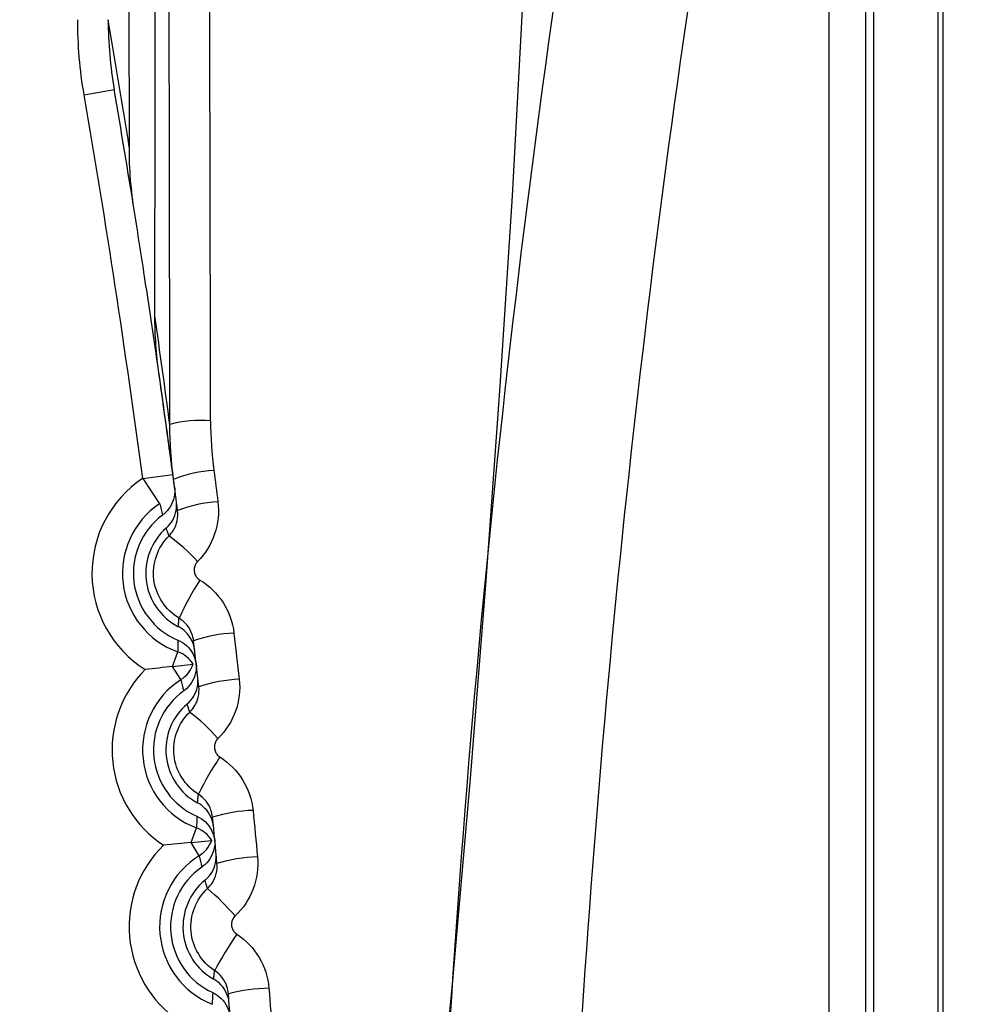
# Model space of a CAD drawing. Header units: millimetres. Extents: x -3.03 to 0.78, y -0.23 to 0.59.
# Tile 27 of 165: x 0.1028 to 0.10746, y 0.10473 to 0.10957. Entities that reach past the tile are written whole.
import ezdxf

# ---------------------------------------------------------------- set-up
doc = ezdxf.new("R2010")
doc.units = ezdxf.units.MM

msp = doc.modelspace()

# ---------------------------------------------------------------- linework, layer by layer
at = {"color": 7, "linetype": 'Continuous', "lineweight": 25}
for p, q in [((0.106999, 0.100678), (0.106999, 0.11563)), ((0.10734, 0.100969), (0.10734, 0.11563)), ((0.107314, 0.111952), (0.107314, 0.100943)), ((0.103114, 0.1092), (0.103262, 0.109225)), ((0.103402, 0.107312), (0.10355, 0.107332)), ((0.103402, 0.107312), (0.103485, 0.107187)), ((0.103549, 0.106387), (0.103575, 0.10646)), ((0.103549, 0.106387), (0.10365, 0.106399)), ((0.10359, 0.106323), (0.103549, 0.106387)), ((0.10364, 0.105521), (0.103667, 0.105593)), ((0.10364, 0.105521), (0.103742, 0.105531)), ((0.10368, 0.105456), (0.10364, 0.105521))]:
    msp.add_line(p, q, dxfattribs=at)
for centre, radius, start, end in [((0.109205, 0.105191), 0.0227040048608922, 349.82783, 105.382701), ((0.109204, 0.105225), 0.0216693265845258, 352.110539, 103.304865), ((0.1092, 0.105389), 0.01502517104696, 109.29618, 247.079707), ((0.1092, 0.10538), 0.0147499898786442, 110.426812, 246.626965), ((0.1092, 0.10538), 0.01, 127.844358, 234.517539), ((0.1092, 0.10538), 0.0078554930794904, 141.149358, 223.740717), ((0.051987, 0.10074), 0.052, 9.07516, 9.774698), ((0.053987, 0.10074), 0.05, 9.071329, 9.770446), ((0.053987, 0.10074), 0.04985, 7.575363, 9.770446), ((0.051987, 0.10074), 0.052, 7.554739, 8.150952), ((0.053987, 0.10074), 0.05, 7.546931, 8.146216), ((0.103688, 0.107012), 0.0005855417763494, 85.347419, 105.0937), ((0.10378, 0.106756), 0.0005961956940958, 92.678964, 112.289967), ((0.103713, 0.106846), 0.0005606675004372, 123.76807, 237.740784), ((0.103713, 0.106846), 0.0004106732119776, 123.76807, 250.23193), ((0.105961, 0.107801), 0.0025503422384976, 193.923167, 195.212109), ((0.1038, 0.106589), 0.0006087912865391, 92.606278, 111.794439), ((0.103713, 0.106846), 0.0003569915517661, 126.797747, 247.202253), ((0.103713, 0.106846), 0.0002959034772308, 131.313303, 242.686697), ((0.103062, 0.106358), 0.0008187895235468, 41.84114, 55.074948), ((0.104806, 0.106076), 0.0013422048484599, 146.724096, 155.871777), ((0.106126, 0.106463), 0.0025514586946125, 178.788173, 180.076551), ((0.103878, 0.105883), 0.0006692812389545, 92.306591, 109.698848), ((0.103524, 0.106318), 0.00014999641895, 32.42368, 70.234361), ((0.103812, 0.105977), 0.0005606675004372, 135.259216, 236.740784), ((0.103509, 0.106449), 0.0001499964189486, 302.765639, 340.57632), ((0.103812, 0.105977), 0.0004106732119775, 122.76807, 249.23193), ((0.106076, 0.106893), 0.0025503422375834, 192.923167, 194.212109), ((0.103904, 0.105631), 0.0006939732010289, 92.203372, 108.957278), ((0.103812, 0.105977), 0.0003569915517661, 125.797747, 246.202253), ((0.103812, 0.105977), 0.0002959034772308, 130.313303, 241.686697), ((0.103041, 0.10539), 0.0009736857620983, 41.35818, 52.559367), ((0.105021, 0.105105), 0.00149529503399, 145.936816, 154.064581), ((0.106218, 0.105552), 0.0025514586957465, 177.788173, 179.076551), ((0.103971, 0.104903), 0.0007767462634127, 91.915966, 106.838536), ((0.103614, 0.105453), 0.0001499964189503, 31.42368, 69.234361), ((0.103896, 0.105107), 0.0005606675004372, 134.259216, 235.740784), ((0.103601, 0.105584), 0.0001499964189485, 301.765639, 339.57632), ((0.103896, 0.105107), 0.0004106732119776, 121.76807, 248.23193), ((0.106175, 0.105983), 0.002550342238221, 191.923167, 193.212109), ((0.103992, 0.104639), 0.0008116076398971, 91.816026, 106.083246), ((0.103896, 0.105107), 0.0003569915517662, 124.797747, 245.202253), ((0.103896, 0.105107), 0.0002959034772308, 129.313303, 240.686697), ((0.102956, 0.104381), 0.0011911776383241, 40.861636, 50.081702), ((0.105273, 0.104091), 0.0017148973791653, 145.178327, 152.194012), ((0.106294, 0.10464), 0.00255145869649, 176.788173, 178.076551), ((0.104048, 0.103874), 0.000931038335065, 91.539486, 103.944291)]:
    msp.add_arc(centre, radius, start, end, dxfattribs=at)
at = {"color": 9, "linetype": 'Continuous', "lineweight": 25}
msp.add_arc((0.1092, 0.10538), 0.0144499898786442, 110.426812, 246.111866, dxfattribs=at)
at = {"color": 7, "linetype": 'Continuous', "lineweight": 25}
for centre, major_axis, ratio, end_param in [((0.102414, 0.100629), (5.551115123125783e-17, 0.07625), 0.017409, 4.938987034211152), ((0.102214, 0.100629), (2.775557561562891e-17, 0.07604999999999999), 0.017455, 4.938987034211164)]:
    msp.add_ellipse(centre, major_axis=major_axis, ratio=ratio, start_param=4.803871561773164, end_param=end_param, dxfattribs=at)
for points, knots in [([(0.1033176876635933, 0.0925874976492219), (0.1033176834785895, 0.0925874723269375), (0.1033176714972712, 0.092587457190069), (0.1033176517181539, 0.0925874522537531), (0.0215276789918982, 0.0721749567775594), (0.1206233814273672, 0.1972993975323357), (0.1033176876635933, 0.0925874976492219)], [0, 0, 0, 0, 2.9019377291e-06, 2.9019377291e-06, 2.9019377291e-06, 2.9598412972e-06, 2.9598412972e-06, 2.9598412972e-06, 2.9598412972e-06]), ([(0.1150824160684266, 0.0925874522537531), (0.1150823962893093, 0.092587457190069), (0.115082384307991, 0.0925874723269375), (0.1150823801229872, 0.0925874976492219), (0.0977766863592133, 0.1972993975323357), (0.1968723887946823, 0.0721749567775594), (0.1150824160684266, 0.0925874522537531)], [0, 0, 0, 0, 2.9019377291e-06, 2.9019377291e-06, 2.9019377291e-06, 2.9598412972e-06, 2.9598412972e-06, 2.9598412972e-06, 2.9598412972e-06]), ([(0.103348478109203, 0.0905058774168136), (0.103037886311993, 0.0906248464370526), (0.1021495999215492, 0.0909650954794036), (0.1008021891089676, 0.0917216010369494), (0.0993250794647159, 0.0927440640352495), (0.0979737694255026, 0.0939315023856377), (0.0967638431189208, 0.0952624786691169), (0.0957126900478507, 0.0967221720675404), (0.0948287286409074, 0.0982889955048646), (0.0941275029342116, 0.0999463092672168), (0.093701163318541, 0.1013918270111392), (0.0934628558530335, 0.1025453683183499), (0.0932842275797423, 0.1037401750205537), (0.0931897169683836, 0.105240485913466), (0.0932659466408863, 0.1067460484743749), (0.0934231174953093, 0.1079137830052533), (0.0936501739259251, 0.1091007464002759), (0.094057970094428, 0.1105481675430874), (0.0946286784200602, 0.1119440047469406), (0.0951638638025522, 0.1129941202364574), (0.095771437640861, 0.114039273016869), (0.09663577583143, 0.1152700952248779), (0.0976367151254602, 0.116398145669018), (0.098489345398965, 0.1172115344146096), (0.0994085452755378, 0.117996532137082), (0.100534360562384, 0.1187992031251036), (0.1018872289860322, 0.1195802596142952), (0.1027493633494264, 0.1199568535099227), (0.1031821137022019, 0.1201458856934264)], [0, 0, 0, 0, 0.0262290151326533, 0.0750144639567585, 0.121436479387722, 0.167858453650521, 0.2166639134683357, 0.2631138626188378, 0.3095636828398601, 0.3583989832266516, 0.4048695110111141, 0.4282931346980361, 0.4513578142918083, 0.5002146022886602, 0.5466997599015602, 0.5701308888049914, 0.5932027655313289, 0.642075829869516, 0.6885700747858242, 0.7120059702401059, 0.7350820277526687, 0.783967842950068, 0.8304440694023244, 0.8538708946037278, 0.8769380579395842, 0.925806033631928, 0.9627581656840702, 1, 1, 1, 1]), ([(0.1040808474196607, 0.1195359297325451), (0.1038500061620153, 0.1194483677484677), (0.1028406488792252, 0.1190655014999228), (0.1011170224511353, 0.1181597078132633), (0.099096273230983, 0.1166328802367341), (0.0973459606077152, 0.1147681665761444), (0.095945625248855, 0.1126562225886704), (0.0949101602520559, 0.1103174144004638), (0.0942874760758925, 0.1078596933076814), (0.0940844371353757, 0.1053086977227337), (0.0943107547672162, 0.1027823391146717), (0.0949641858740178, 0.1003069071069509), (0.0960149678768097, 0.0979981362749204), (0.0974507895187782, 0.0958767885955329), (0.099210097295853, 0.0940537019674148), (0.1011865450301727, 0.0925539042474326), (0.1026463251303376, 0.0918768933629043), (0.103348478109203, 0.0915512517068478)], [0, 0, 0, 0, 0.0205773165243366, 0.0899746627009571, 0.1613841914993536, 0.2307908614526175, 0.3022076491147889, 0.3716620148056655, 0.4431282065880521, 0.5126232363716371, 0.584132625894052, 0.6536436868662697, 0.7251714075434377, 0.7946661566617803, 0.8661785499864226, 0.9356319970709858, 1, 1, 1, 1]), ([(0.1047885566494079, 0.1006073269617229), (0.1047877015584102, 0.1030777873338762), (0.1049297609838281, 0.1055337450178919), (0.1054937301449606, 0.1104172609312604), (0.105913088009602, 0.1128211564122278), (0.1064611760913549, 0.1151835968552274)], [0, 0, 0, 0, 0.5, 0.5, 1, 1, 1, 1]), ([(0.106779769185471, 0.1135355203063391), (0.1065583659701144, 0.112483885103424), (0.1063631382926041, 0.111424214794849), (0.1060264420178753, 0.1092883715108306), (0.1058848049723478, 0.1082103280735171), (0.105544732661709, 0.1049668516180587), (0.1054305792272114, 0.1027916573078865), (0.105431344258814, 0.1006076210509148)], [0, 0, 0, 0, 0.2499999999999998, 0.2499999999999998, 0.4999999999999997, 0.4999999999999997, 1, 1, 1, 1]), ([(0.1067800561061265, 0.1006379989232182), (0.1067800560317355, 0.1031520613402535), (0.1067800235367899, 0.1056661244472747), (0.1067799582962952, 0.1081801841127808), (0.106779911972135, 0.1099652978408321), (0.1067798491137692, 0.1117504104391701), (0.106779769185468, 0.11353552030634)], [0, 0, 0, 0, 0.0075421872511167, 0.0075421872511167, 0.0075421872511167, 0.0128975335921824, 0.0128975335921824, 0.0128975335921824, 0.0128975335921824]), ([(0.1069583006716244, 0.113536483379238), (0.1069583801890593, 0.1117512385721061), (0.1069584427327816, 0.1099659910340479), (0.1069584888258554, 0.1081807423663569), (0.1069585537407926, 0.1056664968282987), (0.1069585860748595, 0.1031522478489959), (0.1069585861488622, 0.1006379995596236)], [0.0020930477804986, 0.0020930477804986, 0.0020930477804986, 0.0020930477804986, 0.0074487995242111, 0.0074487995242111, 0.0074487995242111, 0.0149915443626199, 0.0149915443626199, 0.0149915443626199, 0.0149915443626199]), ([(0.1035584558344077, 0.1072716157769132), (0.1035433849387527, 0.1073843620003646), (0.1035203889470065, 0.1075563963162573), (0.1034886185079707, 0.1077820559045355), (0.1034553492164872, 0.1080130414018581), (0.1034139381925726, 0.108291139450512), (0.1033782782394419, 0.1085172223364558), (0.1033615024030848, 0.1086235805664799)], [0, 0, 0, 0, 0.2525353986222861, 0.3853322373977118, 0.5037462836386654, 0.7665428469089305, 1, 1, 1, 1]), ([(0.1035584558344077, 0.107271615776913), (0.1035606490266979, 0.1072549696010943), (0.1035599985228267, 0.1072377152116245), (0.1035565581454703, 0.1072212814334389), (0.1035531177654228, 0.1072048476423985), (0.1035467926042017, 0.1071887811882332), (0.1035381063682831, 0.1071744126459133), (0.1035294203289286, 0.1071600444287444), (0.1035181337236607, 0.1071469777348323), (0.1035051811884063, 0.1071362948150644), (0.1035033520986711, 0.1071347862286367), (0.1035014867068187, 0.1071333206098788), (0.1034995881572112, 0.1071319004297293)], [0, 0, 0, 0, 5.03701037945e-05, 5.03701037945e-05, 5.03701037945e-05, 0.0001007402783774, 0.0001007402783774, 0.0001007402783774, 0.0001511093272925, 0.0001511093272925, 0.0001511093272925, 0.000158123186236, 0.000158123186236, 0.000158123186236, 0.000158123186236]), ([(0.1035180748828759, 0.107068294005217), (0.1035306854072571, 0.1070793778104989), (0.1035415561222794, 0.1070927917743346), (0.1035497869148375, 0.1071074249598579), (0.1035580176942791, 0.107122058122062), (0.1035638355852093, 0.1071383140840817), (0.1035667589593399, 0.1071548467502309), (0.1035694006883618, 0.1071697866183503), (0.103569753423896, 0.1071853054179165), (0.1035677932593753, 0.1072003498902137)], [0, 0, 0, 0, 5.03674952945e-05, 5.03674952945e-05, 5.03674952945e-05, 0.0001007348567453, 0.0001007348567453, 0.0001007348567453, 0.000146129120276, 0.000146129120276, 0.000146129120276, 0.000146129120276]), ([(0.1035309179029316, 0.1070290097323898), (0.1035393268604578, 0.1070374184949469), (0.1035467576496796, 0.107046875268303), (0.1035529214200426, 0.1070569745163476), (0.1035617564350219, 0.1070714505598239), (0.1035681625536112, 0.1070876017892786), (0.1035716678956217, 0.1071040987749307), (0.1035751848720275, 0.1071206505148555), (0.1035758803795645, 0.1071379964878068), (0.1035737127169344, 0.1071547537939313)], [0, 0, 0, 0, 3.60487901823e-05, 3.60487901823e-05, 3.60487901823e-05, 8.80885619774e-05, 8.80885619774e-05, 8.80885619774e-05, 0.0001402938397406, 0.0001402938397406, 0.0001402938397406, 0.0001402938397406]), ([(0.1035309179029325, 0.1070290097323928), (0.1035305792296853, 0.107029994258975), (0.1035302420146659, 0.1070309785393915), (0.1035299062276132, 0.1070319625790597), (0.1035277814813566, 0.1070381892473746), (0.1035257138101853, 0.107044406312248), (0.103523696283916, 0.1070506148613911), (0.1035229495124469, 0.1070529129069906), (0.1035222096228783, 0.1070552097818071), (0.103521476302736, 0.107057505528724), (0.1035203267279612, 0.1070611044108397), (0.103519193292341, 0.1070647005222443), (0.1035180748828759, 0.107068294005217)], [0.0001872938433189, 0.0001872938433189, 0.0001872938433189, 0.0001872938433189, 0.0005091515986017, 0.0005091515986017, 0.0005091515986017, 0.0025457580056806, 0.0025457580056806, 0.0025457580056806, 0.0032995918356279, 0.0032995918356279, 0.0032995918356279, 0.0044813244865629, 0.0044813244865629, 0.0044813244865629, 0.0044813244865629]), ([(0.1035806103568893, 0.1066244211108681), (0.1035128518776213, 0.1066650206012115), (0.1034665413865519, 0.1067369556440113), (0.1034474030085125, 0.1068918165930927), (0.1034750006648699, 0.1069732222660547), (0.1035309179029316, 0.1070290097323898)], [0, 0, 0, 0, 0.5, 0.5, 1, 1, 1, 1]), ([(0.1036721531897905, 0.1069038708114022), (0.1036703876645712, 0.1069021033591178), (0.1036687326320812, 0.1069002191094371), (0.1036672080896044, 0.1068982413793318), (0.1036631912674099, 0.1068930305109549), (0.1036600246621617, 0.1068870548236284), (0.1036579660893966, 0.1068808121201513), (0.103655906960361, 0.1068745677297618), (0.1036548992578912, 0.1068678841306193), (0.1036550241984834, 0.1068613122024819), (0.1036551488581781, 0.106854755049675), (0.103656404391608, 0.1068481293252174), (0.1036586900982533, 0.1068419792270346), (0.1036609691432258, 0.1068358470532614), (0.1036643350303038, 0.1068300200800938), (0.1036685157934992, 0.106824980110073), (0.1036726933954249, 0.1068199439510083), (0.1036778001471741, 0.1068155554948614), (0.1036834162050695, 0.1068121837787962)], [0, 0, 0, 0, 7.5073545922e-06, 7.5073545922e-06, 7.5073545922e-06, 2.75320039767e-05, 2.75320039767e-05, 2.75320039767e-05, 4.75608685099e-05, 4.75608685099e-05, 4.75608685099e-05, 6.75435182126e-05, 6.75435182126e-05, 6.75435182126e-05, 8.74677456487e-05, 8.74677456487e-05, 8.74677456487e-05, 0.0001073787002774, 0.0001073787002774, 0.0001073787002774, 0.0001073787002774]), ([(0.1035776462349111, 0.1065831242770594), (0.1035777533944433, 0.1065849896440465), (0.1035778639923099, 0.1065868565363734), (0.1035779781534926, 0.1065887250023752), (0.1035784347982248, 0.1065961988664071), (0.1035789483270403, 0.1066036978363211), (0.1035795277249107, 0.10661122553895), (0.1035797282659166, 0.1066138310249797), (0.1035799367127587, 0.1066164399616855), (0.103580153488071, 0.106619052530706), (0.1035803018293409, 0.106620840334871), (0.1035804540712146, 0.1066226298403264), (0.1035806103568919, 0.1066244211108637)], [0, 0, 0, 0, 0.0005866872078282, 0.0005866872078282, 0.0005866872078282, 0.0029334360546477, 0.0029334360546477, 0.0029334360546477, 0.003745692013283, 0.003745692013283, 0.003745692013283, 0.0043015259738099, 0.0043015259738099, 0.0043015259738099, 0.0043015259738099]), ([(0.1036524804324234, 0.1065132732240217), (0.1036510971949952, 0.106525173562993), (0.1036482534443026, 0.1065369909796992), (0.1036440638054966, 0.1065482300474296), (0.1036382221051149, 0.1065639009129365), (0.1036295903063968, 0.1065788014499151), (0.1036188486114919, 0.1065917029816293), (0.1036081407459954, 0.1066045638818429), (0.1035950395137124, 0.1066157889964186), (0.1035806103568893, 0.1066244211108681)], [0, 0, 0, 0, 3.64334228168e-05, 3.64334228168e-05, 3.64334228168e-05, 8.7586644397e-05, 8.7586644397e-05, 8.7586644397e-05, 0.0001385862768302, 0.0001385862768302, 0.0001385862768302, 0.0001385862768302]), ([(0.1036578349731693, 0.1064670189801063), (0.1036559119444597, 0.1064836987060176), (0.1036510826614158, 0.1065002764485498), (0.1036437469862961, 0.106515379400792), (0.1036364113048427, 0.1065304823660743), (0.1036263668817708, 0.1065445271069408), (0.1036144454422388, 0.1065563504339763), (0.1036036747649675, 0.1065670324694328), (0.1035911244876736, 0.1065761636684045), (0.1035776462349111, 0.1065831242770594)], [0, 0, 0, 0, 5.0370642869e-05, 5.0370642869e-05, 5.0370642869e-05, 0.0001007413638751, 0.0001007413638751, 0.0001007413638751, 0.0001461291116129, 0.0001461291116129, 0.0001461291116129, 0.0001461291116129]), ([(0.1035750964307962, 0.1065169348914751), (0.1035905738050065, 0.1065104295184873), (0.1036051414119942, 0.1065011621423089), (0.1036175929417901, 0.106489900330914), (0.1036300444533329, 0.1064786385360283), (0.103640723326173, 0.1064650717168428), (0.1036487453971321, 0.1064503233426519), (0.1036567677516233, 0.1064355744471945), (0.1036623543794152, 0.106419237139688), (0.1036650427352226, 0.1064026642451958), (0.1036651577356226, 0.1064019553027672), (0.1036652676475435, 0.1064012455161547), (0.1036653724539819, 0.1064005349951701)], [0, 0, 0, 0, 5.03668632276e-05, 5.03668632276e-05, 5.03668632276e-05, 0.0001007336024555, 0.0001007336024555, 0.0001007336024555, 0.0001511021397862, 0.0001511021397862, 0.0001511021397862, 0.0001532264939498, 0.0001532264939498, 0.0001532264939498, 0.0001532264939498]), ([(0.1036653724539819, 0.1064005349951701), (0.1036665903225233, 0.1063854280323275), (0.103665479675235, 0.106369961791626), (0.1036621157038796, 0.1063551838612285), (0.1036583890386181, 0.106338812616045), (0.1036517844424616, 0.106322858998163), (0.1036428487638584, 0.1063086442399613), (0.1036339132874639, 0.1062944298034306), (0.1036224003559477, 0.1062815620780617), (0.1036092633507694, 0.1062711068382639), (0.10360740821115, 0.1062696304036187), (0.1036055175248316, 0.1062681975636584), (0.1036035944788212, 0.1062668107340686)], [4.9084115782e-06, 4.9084115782e-06, 4.9084115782e-06, 4.9084115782e-06, 5.03701037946e-05, 5.03701037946e-05, 5.03701037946e-05, 0.0001007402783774, 0.0001007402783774, 0.0001007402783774, 0.0001511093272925, 0.0001511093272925, 0.0001511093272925, 0.000158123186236, 0.000158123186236, 0.000158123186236, 0.000158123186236]), ([(0.1036209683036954, 0.1062028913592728), (0.1036337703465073, 0.1062137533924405), (0.1036448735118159, 0.1062269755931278), (0.1036533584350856, 0.106241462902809), (0.1036618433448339, 0.1062559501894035), (0.1036679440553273, 0.1062721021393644), (0.103671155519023, 0.1062885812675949), (0.1036740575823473, 0.1063034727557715), (0.1036746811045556, 0.1063189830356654), (0.1036729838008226, 0.1063340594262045)], [0, 0, 0, 0, 5.03674952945e-05, 5.03674952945e-05, 5.03674952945e-05, 0.0001007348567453, 0.0001007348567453, 0.0001007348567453, 0.000146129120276, 0.000146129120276, 0.000146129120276, 0.000146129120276]), ([(0.1036333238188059, 0.1061627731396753), (0.1036418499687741, 0.1061710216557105), (0.1036494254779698, 0.1061803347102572), (0.1036557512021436, 0.1061903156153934), (0.1036648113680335, 0.1062046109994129), (0.1036714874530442, 0.1062206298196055), (0.1036752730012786, 0.1062370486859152), (0.1036790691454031, 0.106253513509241), (0.1036800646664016, 0.106270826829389), (0.1036781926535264, 0.1062875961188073)], [0, 0, 0, 0, 3.5862272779e-05, 3.5862272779e-05, 3.5862272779e-05, 8.75959929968e-05, 8.75959929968e-05, 8.75959929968e-05, 0.0001394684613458, 0.0001394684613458, 0.0001394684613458, 0.0001394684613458]), ([(0.1036333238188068, 0.1061627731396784), (0.1036330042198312, 0.1061637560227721), (0.1036326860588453, 0.1061647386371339), (0.1036323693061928, 0.1061657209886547), (0.1036303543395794, 0.106171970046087), (0.1036283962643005, 0.1061782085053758), (0.1036264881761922, 0.1061844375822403), (0.1036257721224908, 0.1061867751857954), (0.1036250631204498, 0.1061891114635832), (0.10362436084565, 0.1061914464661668), (0.1036232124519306, 0.1061952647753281), (0.1036220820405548, 0.1061990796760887), (0.1036209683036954, 0.1062028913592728)], [0.0001885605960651, 0.0001885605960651, 0.0001885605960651, 0.0001885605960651, 0.00050797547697, 0.00050797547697, 0.00050797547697, 0.0025398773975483, 0.0025398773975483, 0.0025398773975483, 0.0033023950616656, 0.0033023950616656, 0.0033023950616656, 0.0045493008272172, 0.0045493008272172, 0.0045493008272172, 0.0045493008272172]), ([(0.1036758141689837, 0.105758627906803), (0.103609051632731, 0.1058003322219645), (0.1035642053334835, 0.1058728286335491), (0.1035478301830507, 0.1060274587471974), (0.1035766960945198, 0.1061080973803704), (0.1036333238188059, 0.1061627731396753)], [0, 0, 0, 0, 0.5, 0.5, 1, 1, 1, 1]), ([(0.1037722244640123, 0.1060330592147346), (0.1037704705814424, 0.1060313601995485), (0.1037688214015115, 0.1060295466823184), (0.1037672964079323, 0.10602764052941), (0.1037632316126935, 0.1060225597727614), (0.1037599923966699, 0.1060167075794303), (0.103757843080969, 0.1060105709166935), (0.1037556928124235, 0.1060044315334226), (0.1037545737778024, 0.1059978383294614), (0.1037545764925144, 0.1059913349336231), (0.1037545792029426, 0.1059848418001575), (0.1037557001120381, 0.105978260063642), (0.1037578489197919, 0.1059721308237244), (0.1037599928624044, 0.1059660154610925), (0.1037632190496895, 0.1059601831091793), (0.1037672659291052, 0.1059551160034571), (0.1037713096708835, 0.1059500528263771), (0.1037762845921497, 0.1059456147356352), (0.1037817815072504, 0.1059421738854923)], [0, 0, 0, 0, 7.3345717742e-06, 7.3345717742e-06, 7.3345717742e-06, 2.71268744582e-05, 2.71268744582e-05, 2.71268744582e-05, 4.69270065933e-05, 4.69270065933e-05, 4.69270065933e-05, 6.66950159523e-05, 6.66950159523e-05, 6.66950159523e-05, 8.64181884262e-05, 8.64181884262e-05, 8.64181884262e-05, 0.0001061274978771, 0.0001061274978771, 0.0001061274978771, 0.0001061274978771]), ([(0.1036720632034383, 0.105716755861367), (0.1036722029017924, 0.1057186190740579), (0.1036723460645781, 0.1057204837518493), (0.1036724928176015, 0.1057223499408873), (0.1036730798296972, 0.1057298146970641), (0.1036737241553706, 0.105737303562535), (0.1036744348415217, 0.1057448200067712), (0.1036746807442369, 0.1057474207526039), (0.1036749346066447, 0.105750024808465), (0.1036751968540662, 0.1057526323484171), (0.1036753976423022, 0.1057546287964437), (0.1036756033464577, 0.1057566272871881), (0.1036758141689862, 0.1057586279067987)], [0, 0, 0, 0, 0.0005866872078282, 0.0005866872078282, 0.0005866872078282, 0.0029334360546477, 0.0029334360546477, 0.0029334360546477, 0.0037454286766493, 0.0037454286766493, 0.0037454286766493, 0.0043671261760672, 0.0043671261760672, 0.0043671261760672, 0.0043671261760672]), ([(0.1037455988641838, 0.1056462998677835), (0.1037444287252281, 0.1056581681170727), (0.1037418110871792, 0.1056699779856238), (0.1037378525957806, 0.1056812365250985), (0.1037322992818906, 0.1056970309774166), (0.1037239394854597, 0.1057120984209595), (0.1037134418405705, 0.1057251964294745), (0.1037029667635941, 0.1057382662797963), (0.1036900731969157, 0.1057497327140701), (0.1036758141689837, 0.105758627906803)], [0, 0, 0, 0, 3.61239678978e-05, 3.61239678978e-05, 3.61239678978e-05, 8.71594107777e-05, 8.71594107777e-05, 8.71594107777e-05, 0.0001380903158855, 0.0001380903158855, 0.0001380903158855, 0.0001380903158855]), ([(0.1037502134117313, 0.1055992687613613), (0.1037485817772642, 0.1056159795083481), (0.103744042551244, 0.1056326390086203), (0.1037369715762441, 0.1056478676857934), (0.103729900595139, 0.1056630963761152), (0.1037201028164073, 0.1056773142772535), (0.1037083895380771, 0.105689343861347), (0.1036978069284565, 0.1057002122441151), (0.1036854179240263, 0.1057095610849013), (0.1036720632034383, 0.105716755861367)], [0, 0, 0, 0, 5.03706428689e-05, 5.03706428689e-05, 5.03706428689e-05, 0.000100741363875, 0.000100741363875, 0.000100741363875, 0.0001461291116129, 0.0001461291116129, 0.0001461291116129, 0.0001461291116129]), ([(0.1036683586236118, 0.1056506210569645), (0.1036837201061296, 0.1056438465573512), (0.1036981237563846, 0.1056343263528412), (0.1037103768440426, 0.1056228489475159), (0.1037226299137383, 0.1056113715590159), (0.1037330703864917, 0.1055976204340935), (0.1037408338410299, 0.1055827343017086), (0.1037485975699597, 0.1055678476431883), (0.1037538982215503, 0.105551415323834), (0.1037562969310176, 0.1055347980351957), (0.1037563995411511, 0.1055340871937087), (0.1037564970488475, 0.1055333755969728), (0.1037565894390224, 0.1055326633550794)], [0, 0, 0, 0, 5.03668632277e-05, 5.03668632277e-05, 5.03668632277e-05, 0.0001007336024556, 0.0001007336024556, 0.0001007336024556, 0.0001511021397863, 0.0001511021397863, 0.0001511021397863, 0.0001532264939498, 0.0001532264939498, 0.0001532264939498, 0.0001532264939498]), ([(0.1037565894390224, 0.1055326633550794), (0.1037575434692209, 0.1055175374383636), (0.1037561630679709, 0.1055020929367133), (0.103752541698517, 0.1054873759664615), (0.1037485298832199, 0.1054710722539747), (0.1037416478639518, 0.1054552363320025), (0.1037324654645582, 0.1054411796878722), (0.1037232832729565, 0.1054271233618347), (0.1037115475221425, 0.1054144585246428), (0.1036982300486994, 0.1054042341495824), (0.1036963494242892, 0.105402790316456), (0.103694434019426, 0.1054013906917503), (0.1036924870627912, 0.1054000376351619)], [4.9084115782e-06, 4.9084115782e-06, 4.9084115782e-06, 4.9084115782e-06, 5.03701037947e-05, 5.03701037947e-05, 5.03701037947e-05, 0.0001007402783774, 0.0001007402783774, 0.0001007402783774, 0.0001511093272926, 0.0001511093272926, 0.0001511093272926, 0.0001581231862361, 0.0001581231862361, 0.0001581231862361, 0.0001581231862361]), ([(0.1037087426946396, 0.1053358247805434), (0.1037217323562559, 0.1053464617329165), (0.1037330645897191, 0.1053594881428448), (0.1037418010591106, 0.1053738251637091), (0.1037505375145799, 0.1053881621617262), (0.103756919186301, 0.1054042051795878), (0.1037604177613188, 0.1054206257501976), (0.1037635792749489, 0.1054354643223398), (0.1037644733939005, 0.1054509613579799), (0.1037630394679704, 0.1054660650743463)], [0, 0, 0, 0, 5.03674952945e-05, 5.03674952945e-05, 5.03674952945e-05, 0.0001007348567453, 0.0001007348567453, 0.0001007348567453, 0.000146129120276, 0.000146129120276, 0.000146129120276, 0.000146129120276]), ([(0.1037205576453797, 0.1052949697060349), (0.1037292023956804, 0.105303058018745), (0.1037369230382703, 0.1053122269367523), (0.1037434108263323, 0.1053220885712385), (0.1037526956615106, 0.1053362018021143), (0.1037596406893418, 0.105352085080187), (0.1037637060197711, 0.1053684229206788), (0.1037677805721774, 0.1053847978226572), (0.1037690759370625, 0.1054020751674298), (0.1037674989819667, 0.1054188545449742)], [0, 0, 0, 0, 3.57065783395e-05, 3.57065783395e-05, 3.57065783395e-05, 8.71769429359e-05, 8.71769429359e-05, 8.71769429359e-05, 0.0001387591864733, 0.0001387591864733, 0.0001387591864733, 0.0001387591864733]), ([(0.1037558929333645, 0.1048912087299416), (0.1036901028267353, 0.104934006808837), (0.10364669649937, 0.1050070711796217), (0.1036330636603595, 0.1051615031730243), (0.1036632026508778, 0.1052413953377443), (0.1037205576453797, 0.1052949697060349)], [0, 0, 0, 0, 0.5, 0.5, 1, 1, 1, 1]), ([(0.1037205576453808, 0.1052949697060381), (0.1037202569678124, 0.1052959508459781), (0.1037199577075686, 0.1052969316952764), (0.1037196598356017, 0.1052979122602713), (0.1037177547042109, 0.1053041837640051), (0.1037159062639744, 0.1053104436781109), (0.103714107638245, 0.1053166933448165), (0.1037135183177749, 0.105318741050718), (0.1037129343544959, 0.1053207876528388), (0.1037123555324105, 0.105322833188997), (0.1037111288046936, 0.1053271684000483), (0.1037099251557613, 0.1053314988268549), (0.1037087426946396, 0.1053358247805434)], [0.0001899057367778, 0.0001899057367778, 0.0001899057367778, 0.0001899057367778, 0.0005069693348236, 0.0005069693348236, 0.0005069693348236, 0.0025348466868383, 0.0025348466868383, 0.0025348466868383, 0.0031992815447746, 0.0031992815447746, 0.0031992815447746, 0.0046074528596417, 0.0046074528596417, 0.0046074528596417, 0.0046074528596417]), ([(0.1038570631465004, 0.105160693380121), (0.1038553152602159, 0.1051590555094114), (0.1038536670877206, 0.1051573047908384), (0.1038521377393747, 0.1051554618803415), (0.103848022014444, 0.105150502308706), (0.1038447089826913, 0.1051447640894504), (0.1038424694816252, 0.1051387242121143), (0.1038402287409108, 0.1051326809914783), (0.1038390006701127, 0.1051261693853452), (0.1038388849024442, 0.1051197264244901), (0.1038387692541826, 0.1051132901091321), (0.1038397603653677, 0.105106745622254), (0.1038417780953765, 0.1051006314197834), (0.1038437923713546, 0.1050945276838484), (0.1038468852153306, 0.1050886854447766), (0.1038508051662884, 0.1050835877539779), (0.10385472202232, 0.1050784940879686), (0.1038595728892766, 0.1050740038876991), (0.1038649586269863, 0.105070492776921)], [0, 0, 0, 0, 7.1920168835e-06, 7.1920168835e-06, 7.1920168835e-06, 2.67874122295e-05, 2.67874122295e-05, 2.67874122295e-05, 4.63929070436e-05, 4.63929070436e-05, 4.63929070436e-05, 6.59775550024e-05, 6.59775550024e-05, 6.59775550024e-05, 8.55286891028e-05, 8.55286891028e-05, 8.55286891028e-05, 0.0001050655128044, 0.0001050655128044, 0.0001050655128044, 0.0001050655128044]), ([(0.1037513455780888, 0.1048488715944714), (0.1037515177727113, 0.1048507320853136), (0.1037516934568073, 0.1048525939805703), (0.1037518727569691, 0.1048544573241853), (0.1037525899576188, 0.1048619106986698), (0.1037533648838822, 0.1048693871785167), (0.1037542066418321, 0.1048768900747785), (0.1037544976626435, 0.1048794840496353), (0.1037547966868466, 0.1048820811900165), (0.1037551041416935, 0.1048846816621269), (0.1037553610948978, 0.1048868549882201), (0.1037556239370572, 0.1048890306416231), (0.1037558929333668, 0.1048912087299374)], [0, 0, 0, 0, 0.0005866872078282, 0.0005866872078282, 0.0005866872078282, 0.0029334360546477, 0.0029334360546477, 0.0029334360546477, 0.0037447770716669, 0.0037447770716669, 0.0037447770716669, 0.0044228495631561, 0.0044228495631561, 0.0044228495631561, 0.0044228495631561]), ([(0.103823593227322, 0.1047777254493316), (0.1038226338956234, 0.1047895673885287), (0.1038202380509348, 0.1048013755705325), (0.1038165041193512, 0.1048126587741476), (0.1038112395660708, 0.1048285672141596), (0.1038031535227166, 0.1048437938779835), (0.1037929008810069, 0.1048570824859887), (0.1037826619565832, 0.1048703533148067), (0.1037699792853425, 0.1048820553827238), (0.1037558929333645, 0.1048912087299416)], [0, 0, 0, 0, 3.58686628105e-05, 3.58686628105e-05, 3.58686628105e-05, 8.68018998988e-05, 8.68018998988e-05, 8.68018998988e-05, 0.0001376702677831, 0.0001376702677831, 0.0001376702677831, 0.0001376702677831]), ([(0.1038274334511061, 0.1047300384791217), (0.1038260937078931, 0.1047467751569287), (0.1038218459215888, 0.1047635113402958), (0.1038150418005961, 0.1047788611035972), (0.1038082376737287, 0.1047942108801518), (0.1037986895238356, 0.1048085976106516), (0.1037871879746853, 0.1048208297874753), (0.1037767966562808, 0.1048318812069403), (0.1037645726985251, 0.1048414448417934), (0.1037513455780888, 0.1048488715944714)], [0, 0, 0, 0, 5.0370642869e-05, 5.0370642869e-05, 5.0370642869e-05, 0.0001007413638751, 0.0001007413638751, 0.0001007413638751, 0.0001461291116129, 0.0001461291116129, 0.0001461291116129, 0.0001461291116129]), ([(0.1037464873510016, 0.1047828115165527), (0.1037617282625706, 0.1047757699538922), (0.1037759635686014, 0.104765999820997), (0.1037880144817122, 0.1047543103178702), (0.1038000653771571, 0.1047426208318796), (0.1038102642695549, 0.1047286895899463), (0.1038177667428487, 0.1047136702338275), (0.1038252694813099, 0.1046986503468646), (0.1038302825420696, 0.1046821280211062), (0.1038323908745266, 0.1046654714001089), (0.1038324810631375, 0.1046647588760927), (0.1038325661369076, 0.1046640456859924), (0.103832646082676, 0.1046633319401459)], [0, 0, 0, 0, 5.03668632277e-05, 5.03668632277e-05, 5.03668632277e-05, 0.0001007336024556, 0.0001007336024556, 0.0001007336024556, 0.0001511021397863, 0.0001511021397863, 0.0001511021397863, 0.00015322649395, 0.00015322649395, 0.00015322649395, 0.00015322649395])]:
    msp.add_open_spline(points, degree=3, knots=knots, dxfattribs=at)
for points in [[(0.1033362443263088, 0.1089423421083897), (0.1033362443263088, 0.1118974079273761), (0.1033310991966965, 0.1148524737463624), (0.1033310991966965, 0.1178075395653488)], [(0.1034618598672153, 0.1081130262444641), (0.1034662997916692, 0.1113201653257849), (0.1034707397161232, 0.1145273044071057), (0.1034707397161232, 0.1177344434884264)], [(0.1031138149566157, 0.109199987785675), (0.1030928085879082, 0.1093219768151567), (0.1030823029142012, 0.1094448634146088), (0.1030823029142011, 0.1095686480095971)], [(0.1032322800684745, 0.1095686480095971), (0.1032322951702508, 0.109453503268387), (0.1032420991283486, 0.109338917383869), (0.1032616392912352, 0.1092254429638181)], [(0.1033615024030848, 0.1086235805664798), (0.103344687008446, 0.1087289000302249), (0.1033362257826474, 0.1088355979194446), (0.1033362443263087, 0.1089423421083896)], [(0.1034823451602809, 0.107825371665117), (0.1034686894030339, 0.1079207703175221), (0.1034618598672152, 0.1080166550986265), (0.1034618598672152, 0.1081130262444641)], [(0.1035537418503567, 0.1073072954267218), (0.1035418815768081, 0.1073968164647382), (0.1035359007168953, 0.1074867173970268), (0.1035357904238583, 0.1075769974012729)], [(0.1037357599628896, 0.1075952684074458), (0.1037358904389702, 0.1075135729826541), (0.1037413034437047, 0.1074322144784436), (0.1037520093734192, 0.1073511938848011)], [(0.1037520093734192, 0.1073511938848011), (0.1037587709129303, 0.1073000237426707), (0.1037654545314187, 0.1072488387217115), (0.1037720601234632, 0.1071976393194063)], [(0.1035737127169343, 0.1071547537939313), (0.1035671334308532, 0.1072056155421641), (0.1035604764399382, 0.1072564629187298), (0.1035537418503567, 0.1073072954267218)], [(0.1037720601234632, 0.1071976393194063), (0.1037858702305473, 0.107090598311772), (0.1037485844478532, 0.1069803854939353), (0.1036721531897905, 0.1069038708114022)], [(0.1036834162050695, 0.1068121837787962), (0.1037759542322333, 0.1067566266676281), (0.1038387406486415, 0.1066588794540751), (0.1038511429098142, 0.1065518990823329)], [(0.1036781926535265, 0.1062875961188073), (0.1036697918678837, 0.1063628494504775), (0.1036612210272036, 0.1064380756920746), (0.1036524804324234, 0.1065132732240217)], [(0.1038511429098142, 0.1065518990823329), (0.1038599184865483, 0.106476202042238), (0.1038685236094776, 0.1064004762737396), (0.1038769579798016, 0.1063247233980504)], [(0.103548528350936, 0.106387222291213), (0.1035043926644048, 0.1063821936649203), (0.1034594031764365, 0.1063770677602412), (0.1034141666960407, 0.1063719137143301)], [(0.1038769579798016, 0.1063247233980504), (0.1038888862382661, 0.1062175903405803), (0.1038497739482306, 0.1061081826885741), (0.1037722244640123, 0.1060330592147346)], [(0.1037817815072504, 0.1059421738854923), (0.1038731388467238, 0.1058849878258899), (0.1039341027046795, 0.1057862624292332), (0.1039446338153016, 0.1056791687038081)], [(0.1037674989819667, 0.1054188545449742), (0.1037603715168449, 0.1054946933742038), (0.1037530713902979, 0.1055705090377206), (0.1037455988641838, 0.1056462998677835)], [(0.1039446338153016, 0.1056791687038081), (0.1039521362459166, 0.1056028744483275), (0.103959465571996, 0.105526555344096), (0.1039666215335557, 0.1054502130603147)], [(0.103639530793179, 0.1055213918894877), (0.1035953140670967, 0.1055171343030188), (0.1035502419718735, 0.1055127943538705), (0.1035049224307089, 0.105508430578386)], [(0.1039666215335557, 0.1054502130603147), (0.1039766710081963, 0.1053430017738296), (0.1039357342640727, 0.1052344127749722), (0.1038570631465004, 0.105160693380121)], [(0.1038649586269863, 0.105070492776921), (0.1039551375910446, 0.1050117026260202), (0.1040142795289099, 0.1049120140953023), (0.1040229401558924, 0.1048048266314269)], [(0.1038416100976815, 0.1045487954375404), (0.1038357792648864, 0.1046251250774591), (0.1038297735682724, 0.1047014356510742), (0.103823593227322, 0.1047777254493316)], [(0.1040229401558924, 0.1048048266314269), (0.1040291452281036, 0.1047280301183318), (0.1040351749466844, 0.1046512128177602), (0.1040410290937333, 0.1045743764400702)]]:
    msp.add_open_spline(points, degree=3, dxfattribs=at)

doc.saveas('drawing.dxf')
